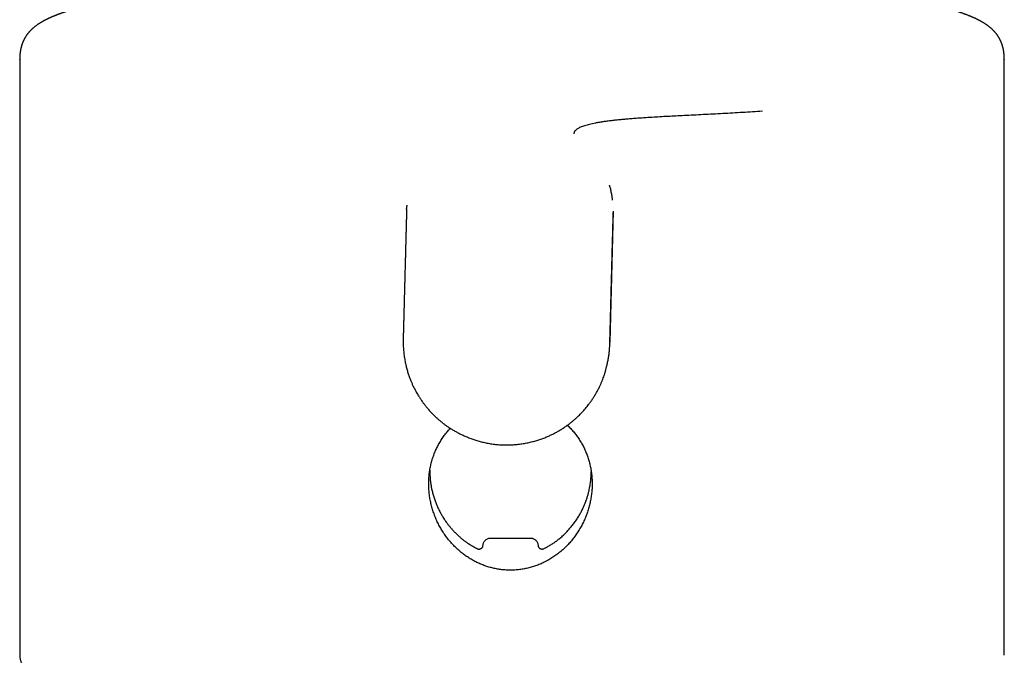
# Model space of a CAD drawing. Header units: millimetres. Extents: x 8 to 762, y 12 to 847.
# Tile 24 of 32: x 370 to 420, y 616 to 649. Entities that reach past the tile are written whole.
import ezdxf

# ---------------------------------------------------------------- set-up
doc = ezdxf.new("R2010")
doc.units = ezdxf.units.MM

msp = doc.modelspace()

# ---------------------------------------------------------------- linework, layer by layer
at = {"color": 7, "linetype": 'Continuous', "lineweight": 30}
for p, q in [((370.003, 646.732), (370.001, 616.461)), ((370.01, 646.732), (370.01, 646.735)), ((420, 646.733), (419.999, 646.73)), ((420.001, 616.459), (420.003, 646.73)), ((389.651, 639.114), (389.652, 639.159)), ((400.147, 639.021), (399.972, 632.367)), ((389.474, 632.469), (389.474, 632.363)), ((389.475, 632.363), (389.475, 632.36)), ((389.476, 632.46), (389.476, 632.468)), ((399.968, 632.28), (399.967, 632.268)), ((390.828, 625.848), (390.828, 625.84)), ((390.834, 625.884), (390.829, 625.811)), ((399.026, 625.683), (399.026, 625.786)), ((399.027, 625.763), (399.027, 625.776)), ((398.601, 623.909), (398.604, 623.926)), ((393.526, 622.037), (393.529, 622.041)), ((393.243, 621.876), (393.243, 621.876)), ((396.614, 621.876), (396.614, 621.876))]:
    msp.add_line(p, q, dxfattribs=at)
for points, knots in [([(420.001, 646.733), (420.001, 646.754), (420.001, 646.794), (419.999, 646.849), (419.997, 646.896), (419.994, 646.935), (419.992, 646.966), (419.989, 646.999), (419.986, 647.033), (419.981, 647.07), (419.977, 647.106), (419.971, 647.145), (419.964, 647.186), (419.957, 647.224), (419.95, 647.261), (419.941, 647.3), (419.932, 647.339), (419.923, 647.375), (419.913, 647.409), (419.903, 647.443), (419.892, 647.476), (419.883, 647.505), (419.875, 647.526), (419.869, 647.543), (419.863, 647.56), (419.855, 647.58), (419.845, 647.604), (419.835, 647.629), (419.825, 647.653), (419.816, 647.672), (419.808, 647.689), (419.8, 647.705), (419.791, 647.723), (419.781, 647.743), (419.77, 647.765), (419.757, 647.789), (419.743, 647.813), (419.73, 647.837), (419.718, 647.856), (419.708, 647.873), (419.699, 647.887), (419.69, 647.901), (419.679, 647.917), (419.665, 647.938), (419.647, 647.964), (419.625, 647.994), (419.601, 648.025), (419.577, 648.055), (419.555, 648.082), (419.535, 648.105), (419.518, 648.124), (419.502, 648.142), (419.487, 648.158), (419.462, 648.184), (419.426, 648.22), (419.378, 648.266), (419.326, 648.312), (419.279, 648.352), (419.236, 648.387), (419.198, 648.416), (419.166, 648.44), (419.139, 648.459), (419.121, 648.472), (419.102, 648.485), (419.085, 648.497), (419.071, 648.507), (419.059, 648.515), (419.047, 648.522), (419.035, 648.53), (419.021, 648.54), (419.002, 648.552), (418.98, 648.566), (418.957, 648.58), (418.936, 648.593), (418.916, 648.605), (418.896, 648.616), (418.877, 648.628), (418.856, 648.64), (418.834, 648.652), (418.811, 648.665), (418.788, 648.678), (418.764, 648.691), (418.743, 648.702), (418.723, 648.713), (418.704, 648.723), (418.683, 648.734), (418.66, 648.745), (418.638, 648.756), (418.618, 648.766), (418.599, 648.775), (418.581, 648.784), (418.561, 648.794), (418.539, 648.804), (418.517, 648.815), (418.495, 648.825), (418.475, 648.834), (418.457, 648.842), (418.441, 648.849), (418.424, 648.857), (418.405, 648.865), (418.383, 648.875), (418.358, 648.886), (418.333, 648.896), (418.31, 648.906), (418.289, 648.915), (418.27, 648.923), (418.242, 648.934), (418.202, 648.95), (418.152, 648.97), (418.104, 648.989), (418.058, 649.006), (418.012, 649.024), (417.963, 649.042), (417.91, 649.061), (417.856, 649.08), (417.801, 649.099), (417.745, 649.118), (417.684, 649.139), (417.63, 649.156), (417.585, 649.171), (417.553, 649.181), (417.524, 649.19), (417.498, 649.198), (417.475, 649.205), (417.449, 649.213), (417.416, 649.224), (417.374, 649.236), (417.329, 649.25), (417.281, 649.264), (417.228, 649.279), (417.171, 649.296), (417.111, 649.313), (417.053, 649.329), (416.994, 649.345), (416.931, 649.362), (416.865, 649.379), (416.795, 649.398), (416.732, 649.414), (416.679, 649.427), (416.638, 649.438), (416.601, 649.447), (416.566, 649.455), (416.53, 649.464), (416.491, 649.474), (416.447, 649.484), (416.381, 649.5), (416.293, 649.521), (416.181, 649.547), (416.088, 649.567), (416.017, 649.583), (415.971, 649.593), (415.93, 649.602), (415.894, 649.61), (415.863, 649.617), (415.833, 649.623), (415.803, 649.629), (415.767, 649.637), (415.715, 649.648), (415.647, 649.662), (415.566, 649.678), (415.485, 649.695), (415.397, 649.712), (415.301, 649.731), (415.218, 649.747), (415.155, 649.759), (415.114, 649.767), (415.078, 649.773), (415.049, 649.779), (415.025, 649.783), (415.007, 649.787), (414.991, 649.79), (414.976, 649.792), (414.957, 649.796), (414.936, 649.8), (414.905, 649.805), (414.864, 649.813), (414.81, 649.823), (414.749, 649.833), (414.683, 649.845), (414.612, 649.858), (414.536, 649.871), (414.44, 649.887), (414.322, 649.907), (414.215, 649.925), (414.137, 649.938), (414.096, 649.944), (414.059, 649.95), (414.027, 649.955), (414, 649.96), (413.978, 649.963), (413.96, 649.966), (413.944, 649.969), (413.927, 649.971), (413.908, 649.974), (413.879, 649.979), (413.841, 649.985), (413.79, 649.993), (413.643, 650.016), (413.458, 650.044), (413.237, 650.076), (413.077, 650.099), (412.919, 650.121), (412.766, 650.142), (412.64, 650.159), (412.541, 650.172), (412.468, 650.182), (412.4, 650.191), (412.346, 650.198), (412.303, 650.203), (412.268, 650.208), (412.23, 650.213), (412.187, 650.218), (412.135, 650.225), (412.075, 650.232), (412.007, 650.241), (411.933, 650.25), (411.857, 650.259), (411.782, 650.268), (411.708, 650.277), (411.617, 650.288), (411.511, 650.301), (411.39, 650.315), (411.272, 650.328), (411.159, 650.341), (411.049, 650.353), (410.944, 650.365), (410.841, 650.376), (410.748, 650.386), (410.665, 650.395), (410.593, 650.403), (410.521, 650.411), (410.449, 650.418), (410.378, 650.425), (410.31, 650.432), (410.249, 650.439), (410.199, 650.444), (410.159, 650.448), (410.127, 650.451), (410.098, 650.454), (410.066, 650.457), (410.024, 650.461), (409.972, 650.466), (409.907, 650.473), (409.833, 650.48), (409.749, 650.488), (409.657, 650.497), (409.438, 650.518), (409.106, 650.548), (408.657, 650.587), (408.267, 650.62), (407.923, 650.647), (407.629, 650.67), (407.338, 650.692), (407.051, 650.713), (406.77, 650.732), (406.495, 650.751), (406.217, 650.769), (405.936, 650.787), (405.655, 650.805), (405.377, 650.821), (405.099, 650.838), (404.792, 650.855), (404.454, 650.873), (404.082, 650.892), (403.696, 650.911), (403.295, 650.93), (402.879, 650.948), (402.457, 650.966), (402.029, 650.983), (401.595, 650.998), (401.15, 651.014), (400.696, 651.028), (400.195, 651.043), (399.65, 651.057), (399.06, 651.071), (398.469, 651.082), (397.876, 651.092), (397.286, 651.1), (396.698, 651.106), (396.113, 651.111), (395.528, 651.113), (394.94, 651.114), (394.349, 651.113), (393.755, 651.11), (393.163, 651.105), (392.574, 651.099), (391.992, 651.09), (391.417, 651.08), (390.851, 651.069), (390.289, 651.056), (389.729, 651.041), (389.171, 651.025), (388.615, 651.006), (388.065, 650.987), (387.522, 650.966), (386.988, 650.943), (386.463, 650.92), (385.949, 650.895), (385.44, 650.868), (384.914, 650.839), (384.371, 650.808), (383.812, 650.773), (383.262, 650.736), (382.72, 650.697), (382.309, 650.666), (382.022, 650.644), (381.858, 650.631), (381.694, 650.618), (381.531, 650.604), (381.371, 650.591), (381.216, 650.577), (381.064, 650.564), (380.917, 650.551), (380.775, 650.538), (380.643, 650.526), (380.521, 650.515), (380.403, 650.504), (380.29, 650.493), (380.183, 650.483), (380.105, 650.475), (380.052, 650.47), (380.021, 650.467), (379.991, 650.464), (379.964, 650.461), (379.936, 650.458), (379.906, 650.455), (379.869, 650.452), (379.822, 650.447), (379.765, 650.441), (379.702, 650.435), (379.635, 650.428), (379.567, 650.421), (379.493, 650.413), (379.382, 650.402), (379.24, 650.386), (379.07, 650.368), (378.909, 650.35), (378.756, 650.333), (378.613, 650.316), (378.476, 650.3), (378.347, 650.285), (378.224, 650.27), (378.108, 650.256), (378.003, 650.243), (377.911, 650.232), (377.832, 650.222), (377.763, 650.213), (377.704, 650.205), (377.656, 650.199), (377.621, 650.195), (377.598, 650.192), (377.583, 650.19), (377.567, 650.188), (377.545, 650.185), (377.514, 650.181), (377.473, 650.175), (377.39, 650.164), (377.271, 650.148), (377.126, 650.128), (376.989, 650.109), (376.857, 650.091), (376.722, 650.071), (376.612, 650.055), (376.529, 650.043), (376.474, 650.035), (376.419, 650.026), (376.364, 650.018), (376.313, 650.01), (376.264, 650.003), (376.22, 649.996), (376.181, 649.99), (376.15, 649.985), (376.126, 649.981), (376.105, 649.978), (376.081, 649.974), (376.049, 649.969), (376.011, 649.963), (375.965, 649.956), (375.902, 649.945), (375.827, 649.933), (375.744, 649.92), (375.661, 649.906), (375.578, 649.892), (375.497, 649.878), (375.423, 649.865), (375.357, 649.854), (375.298, 649.843), (375.245, 649.834), (375.2, 649.826), (375.162, 649.819), (375.13, 649.813), (375.1, 649.808), (375.073, 649.803), (375.049, 649.798), (375.025, 649.794), (374.999, 649.789), (374.969, 649.784), (374.933, 649.777), (374.893, 649.769), (374.851, 649.762), (374.809, 649.753), (374.767, 649.745), (374.725, 649.737), (374.669, 649.727), (374.597, 649.712), (374.507, 649.694), (374.43, 649.679), (374.369, 649.666), (374.324, 649.657), (374.283, 649.649), (374.247, 649.641), (374.218, 649.635), (374.196, 649.63), (374.18, 649.627), (374.166, 649.624), (374.151, 649.621), (374.134, 649.617), (374.109, 649.612), (374.072, 649.604), (374.023, 649.593), (373.967, 649.581), (373.905, 649.567), (373.838, 649.552), (373.769, 649.536), (373.696, 649.52), (373.632, 649.504), (373.579, 649.492), (373.541, 649.483), (373.509, 649.475), (373.472, 649.466), (373.428, 649.455), (373.376, 649.442), (373.32, 649.428), (373.27, 649.416), (373.226, 649.404), (373.189, 649.395), (373.152, 649.385), (373.115, 649.375), (373.081, 649.366), (373.052, 649.358), (373.027, 649.352), (373.006, 649.346), (372.987, 649.341), (372.965, 649.335), (372.938, 649.327), (372.906, 649.319), (372.872, 649.309), (372.837, 649.299), (372.788, 649.285), (372.727, 649.267), (372.653, 649.246), (372.592, 649.227), (372.546, 649.213), (372.515, 649.204), (372.488, 649.195), (372.464, 649.188), (372.442, 649.181), (372.42, 649.174), (372.394, 649.165), (372.365, 649.156), (372.333, 649.146), (372.3, 649.134), (372.26, 649.121), (372.217, 649.107), (372.171, 649.091), (372.13, 649.076), (372.092, 649.063), (372.057, 649.05), (372.022, 649.037), (371.988, 649.025), (371.956, 649.013), (371.924, 649.001), (371.892, 648.989), (371.861, 648.976), (371.833, 648.965), (371.806, 648.955), (371.783, 648.945), (371.761, 648.936), (371.739, 648.927), (371.714, 648.917), (371.687, 648.906), (371.66, 648.894), (371.636, 648.884), (371.615, 648.875), (371.597, 648.867), (371.579, 648.859), (371.559, 648.85), (371.536, 648.839), (371.512, 648.828), (371.487, 648.817), (371.464, 648.806), (371.443, 648.796), (371.423, 648.786), (371.401, 648.776), (371.378, 648.765), (371.357, 648.754), (371.339, 648.745), (371.323, 648.737), (371.309, 648.729), (371.297, 648.724), (371.286, 648.718), (371.274, 648.711), (371.258, 648.703), (371.238, 648.692), (371.217, 648.681), (371.194, 648.668), (371.172, 648.656), (371.15, 648.643), (371.128, 648.631), (371.104, 648.617), (371.078, 648.601), (371.054, 648.586), (371.031, 648.572), (371.009, 648.558), (370.987, 648.544), (370.963, 648.529), (370.938, 648.512), (370.913, 648.495), (370.888, 648.478), (370.861, 648.459), (370.829, 648.436), (370.792, 648.407), (370.753, 648.377), (370.715, 648.346), (370.681, 648.317), (370.651, 648.291), (370.625, 648.267), (370.598, 648.242), (370.571, 648.215), (370.543, 648.187), (370.518, 648.161), (370.497, 648.138), (370.479, 648.118), (370.463, 648.1), (370.449, 648.083), (370.434, 648.066), (370.42, 648.048), (370.407, 648.032), (370.393, 648.014), (370.378, 647.994), (370.36, 647.97), (370.34, 647.942), (370.321, 647.913), (370.304, 647.886), (370.289, 647.862), (370.277, 647.842), (370.266, 647.825), (370.256, 647.806), (370.244, 647.784), (370.231, 647.76), (370.218, 647.735), (370.205, 647.709), (370.194, 647.685), (370.184, 647.664), (370.176, 647.645), (370.168, 647.628), (370.16, 647.61), (370.152, 647.588), (370.142, 647.564), (370.133, 647.54), (370.126, 647.519), (370.12, 647.501), (370.114, 647.485), (370.109, 647.468), (370.102, 647.447), (370.095, 647.424), (370.088, 647.401), (370.083, 647.38), (370.078, 647.361), (370.073, 647.342), (370.067, 647.32), (370.061, 647.292), (370.054, 647.261), (370.048, 647.231), (370.043, 647.204), (370.038, 647.178), (370.034, 647.15), (370.029, 647.119), (370.024, 647.079), (370.018, 647.032), (370.013, 646.979), (370.01, 646.935), (370.008, 646.898), (370.006, 646.866), (370.005, 646.828), (370.004, 646.784), (370.003, 646.752), (370.003, 646.735)], [0, 0, 0, 0, 0.0011568, 0.0021695, 0.0030383, 0.0037631, 0.0043443, 0.004785, 0.0056428, 0.0063653, 0.0070245, 0.0078783, 0.008846, 0.0096235, 0.0104211, 0.0113685, 0.0123217, 0.0132286, 0.0140137, 0.0149118, 0.0158542, 0.0166429, 0.0171944, 0.0176201, 0.0180616, 0.0186511, 0.0193886, 0.0202045, 0.0209019, 0.0215186, 0.0220101, 0.0225384, 0.0231258, 0.0237722, 0.0245047, 0.0253531, 0.0262917, 0.0271439, 0.0278762, 0.0284791, 0.0290148, 0.0295569, 0.030106, 0.0309814, 0.0320725, 0.0334038, 0.0348121, 0.0361946, 0.0375072, 0.0385782, 0.0394875, 0.0403413, 0.0411821, 0.04201, 0.0444136, 0.0469603, 0.0496519, 0.0525026, 0.0542581, 0.0561135, 0.0581095, 0.0590617, 0.0599763, 0.0608534, 0.0616854, 0.062412, 0.0629435, 0.0634274, 0.0640082, 0.0646987, 0.0654989, 0.0666626, 0.0677365, 0.0686926, 0.0695864, 0.070436, 0.071333, 0.0722688, 0.0731785, 0.0742595, 0.0752993, 0.0763113, 0.0773188, 0.0780476, 0.0788725, 0.0797936, 0.0807968, 0.0817258, 0.0825827, 0.0833122, 0.0840553, 0.0848763, 0.0857752, 0.08675, 0.0876383, 0.0884386, 0.0891511, 0.0897758, 0.0903764, 0.0911484, 0.0920297, 0.0930204, 0.0940306, 0.0949322, 0.0957242, 0.0964069, 0.0970843, 0.0989215, 0.1009596, 0.1027085, 0.1042505, 0.1059166, 0.1076992, 0.109562, 0.1115109, 0.1133322, 0.1152597, 0.1173001, 0.1194765, 0.1206498, 0.1217194, 0.1226668, 0.1234921, 0.1241954, 0.124865, 0.1260337, 0.12736, 0.1288425, 0.1303648, 0.1318509, 0.1337423, 0.1355598, 0.13727, 0.1390021, 0.1408228, 0.1427742, 0.1447977, 0.1468745, 0.1481442, 0.1492924, 0.1503183, 0.151238, 0.152218, 0.1533021, 0.1544904, 0.1557827, 0.1586788, 0.1616412, 0.1646663, 0.1659627, 0.1671457, 0.1681954, 0.1691117, 0.1698948, 0.1705615, 0.1713215, 0.1722129, 0.1732356, 0.1752396, 0.177232, 0.1792062, 0.1811996, 0.1835605, 0.1860615, 0.1870823, 0.1880578, 0.1888901, 0.1895782, 0.1901319, 0.1905356, 0.1908387, 0.191197, 0.191622, 0.1921136, 0.1926719, 0.1937175, 0.1949378, 0.1963304, 0.1978346, 0.1994244, 0.2010998, 0.2028608, 0.2057399, 0.2088217, 0.2098125, 0.2107066, 0.2114906, 0.2121646, 0.2127287, 0.2132068, 0.2135612, 0.2138522, 0.2142044, 0.2146215, 0.2151033, 0.2159915, 0.2170397, 0.2182479, 0.2251735, 0.2283581, 0.2315655, 0.2347004, 0.2376738, 0.2404859, 0.2419637, 0.2433748, 0.2446588, 0.2458111, 0.246468, 0.2470796, 0.2477709, 0.2485889, 0.2495336, 0.2506615, 0.2519289, 0.2533308, 0.2547466, 0.2561256, 0.2574677, 0.258773, 0.2610701, 0.2632434, 0.2652929, 0.2673513, 0.2692677, 0.2710954, 0.2729004, 0.2746827, 0.275942, 0.2771898, 0.278426, 0.2796507, 0.2808639, 0.2820632, 0.283137, 0.2839577, 0.2846219, 0.2851296, 0.285574, 0.2861095, 0.2867384, 0.2876738, 0.2887605, 0.2899985, 0.2913878, 0.2929284, 0.294553, 0.302254, 0.3091866, 0.3161732, 0.3207391, 0.3253128, 0.3297899, 0.3341504, 0.3383944, 0.342522, 0.3465334, 0.3508116, 0.3549493, 0.3589475, 0.3629559, 0.3670809, 0.3722077, 0.3775041, 0.38297, 0.3886055, 0.3944105, 0.4003851, 0.4061735, 0.4121127, 0.4182025, 0.4244048, 0.4306088, 0.438497, 0.4463767, 0.454248, 0.4621113, 0.4699667, 0.4776746, 0.4853756, 0.4930704, 0.5007593, 0.5085788, 0.516388, 0.5241875, 0.5319709, 0.5397215, 0.5473012, 0.554849, 0.562365, 0.5698494, 0.5774375, 0.5849931, 0.5925161, 0.6000067, 0.6074647, 0.6147581, 0.6220201, 0.6292622, 0.6364953, 0.6447326, 0.6529585, 0.6611731, 0.6693769, 0.6775701, 0.680143, 0.682715, 0.6852861, 0.6878562, 0.6904242, 0.6929138, 0.6952778, 0.6977333, 0.7000367, 0.7021882, 0.7041876, 0.7060345, 0.7080304, 0.7098112, 0.7113771, 0.7119334, 0.7124568, 0.712951, 0.7134174, 0.7138558, 0.7143349, 0.7149328, 0.715721, 0.7166995, 0.7178683, 0.7189202, 0.7200895, 0.7213762, 0.7227049, 0.7257871, 0.7287549, 0.7316083, 0.7342775, 0.7368383, 0.7392905, 0.7416341, 0.7438692, 0.7459957, 0.7480023, 0.7496633, 0.7511383, 0.7524275, 0.7535306, 0.7544478, 0.755179, 0.7555041, 0.755772, 0.7560163, 0.756421, 0.7570143, 0.7577961, 0.7587666, 0.7617407, 0.7646605, 0.7672198, 0.7697812, 0.7724758, 0.7753113, 0.776406, 0.7775204, 0.7786544, 0.7798057, 0.7808835, 0.7818421, 0.7828187, 0.7836296, 0.7842749, 0.7847546, 0.7851068, 0.7856134, 0.7862743, 0.7870898, 0.7880597, 0.7891841, 0.7910684, 0.7928535, 0.7945366, 0.7964817, 0.7982702, 0.7999019, 0.8013768, 0.802695, 0.8038704, 0.8049504, 0.8057346, 0.8064623, 0.8071333, 0.8077478, 0.8083056, 0.8088106, 0.8094171, 0.8100965, 0.8109148, 0.8118706, 0.8128742, 0.8138707, 0.8148601, 0.8158423, 0.8168175, 0.8188616, 0.82103, 0.8233424, 0.8244387, 0.8255647, 0.8266217, 0.8275135, 0.8282401, 0.8288015, 0.8291794, 0.829483, 0.8298479, 0.8302771, 0.8307708, 0.8318124, 0.8330594, 0.8345115, 0.8361366, 0.8379147, 0.8397125, 0.8416438, 0.8437087, 0.8449121, 0.8459423, 0.8467961, 0.8475577, 0.8489611, 0.8504208, 0.8519696, 0.853646, 0.854659, 0.8557137, 0.8568099, 0.8579205, 0.8589178, 0.8597709, 0.8604987, 0.8611013, 0.8615889, 0.8622446, 0.8630579, 0.8640262, 0.8650648, 0.8661326, 0.8672297, 0.8695101, 0.8718379, 0.8741755, 0.87527, 0.8762668, 0.8771467, 0.8779095, 0.8785568, 0.8792842, 0.8801256, 0.8810812, 0.8821509, 0.8833222, 0.8844696, 0.8861596, 0.8877114, 0.8892109, 0.8904185, 0.8916795, 0.8929509, 0.8941556, 0.8952921, 0.896432, 0.8976891, 0.8987577, 0.8998638, 0.9008632, 0.9017405, 0.9025027, 0.9033123, 0.9042592, 0.9053437, 0.9064801, 0.9073843, 0.9081791, 0.9088644, 0.9095556, 0.9103562, 0.9112662, 0.9122827, 0.913266, 0.914254, 0.9150998, 0.9158654, 0.9167758, 0.9178512, 0.9186449, 0.9194458, 0.9201432, 0.9207351, 0.9212214, 0.9216113, 0.9221552, 0.9228512, 0.9236992, 0.9246759, 0.9256058, 0.9266977, 0.9276469, 0.9285335, 0.9296629, 0.9308932, 0.9320303, 0.9330524, 0.9340639, 0.9350975, 0.9361633, 0.9373598, 0.9386594, 0.9398562, 0.940908, 0.9426136, 0.9444761, 0.9464413, 0.9484059, 0.9503718, 0.9516649, 0.9530112, 0.954423, 0.9558965, 0.9574237, 0.9589108, 0.9600023, 0.9609423, 0.9618206, 0.9626465, 0.9634316, 0.9642271, 0.9650393, 0.9657079, 0.9665602, 0.9676311, 0.9688871, 0.9700755, 0.9711424, 0.9720633, 0.9727928, 0.9733942, 0.9740412, 0.9748007, 0.9756723, 0.9765755, 0.9774066, 0.9781903, 0.9788721, 0.9794504, 0.9799531, 0.9804689, 0.9811047, 0.9818582, 0.9825774, 0.9831731, 0.9836451, 0.984028, 0.9844861, 0.9850264, 0.9856478, 0.9862407, 0.9868054, 0.9872398, 0.9876405, 0.9881732, 0.988841, 0.9896068, 0.9902901, 0.9909189, 0.9914346, 0.9919947, 0.99264, 0.9933621, 0.994494, 0.9954907, 0.996519, 0.997031, 0.9976057, 0.9982921, 0.9990901, 1, 1, 1, 1]), ([(407.722, 644.098), (407.554, 644.086), (407.218, 644.063), (406.713, 644.031), (406.209, 644.001), (405.708, 643.974), (405.209, 643.948), (404.714, 643.922), (404.225, 643.898), (403.762, 643.875), (403.325, 643.853), (402.914, 643.831), (402.512, 643.809), (402.148, 643.787), (401.82, 643.767), (401.526, 643.747), (401.241, 643.726), (400.968, 643.704), (400.708, 643.682), (400.461, 643.659), (400.225, 643.634), (399.999, 643.608), (399.786, 643.581), (399.588, 643.552), (399.406, 643.523), (399.239, 643.494), (399.084, 643.463), (398.941, 643.43), (398.807, 643.396), (398.685, 643.36), (398.574, 643.322), (398.477, 643.282), (398.392, 643.241), (398.321, 643.199), (398.262, 643.157), (398.217, 643.114), (398.182, 643.072), (398.158, 643.029), (398.142, 642.985), (398.14, 642.955), (398.139, 642.94)], [0, 0, 0, 0, 0.035001, 0.070002, 0.105004, 0.140005, 0.175006, 0.210007, 0.245007, 0.280009, 0.310809, 0.341608, 0.372409, 0.403208, 0.427409, 0.451611, 0.47581, 0.500008, 0.523341, 0.546675, 0.570008, 0.59334, 0.616673, 0.640005, 0.662005, 0.684005, 0.706006, 0.728006, 0.750003, 0.773333, 0.796666, 0.82, 0.843335, 0.866667, 0.89, 0.912, 0.934, 0.955999, 0.978, 1, 1, 1, 1]), ([(400.11, 639.58), (400.11, 639.582), (400.107, 639.608), (400.101, 639.659), (400.09, 639.743), (400.075, 639.836), (400.057, 639.939), (400.036, 640.038), (400.014, 640.134), (399.99, 640.225), (399.971, 640.295), (399.959, 640.331), (399.956, 640.341)], [0, 0, 0, 0, 0.009182, 0.118254, 0.221509, 0.366201, 0.499891, 0.624201, 0.741102, 0.852952, 0.96245, 1, 1, 1, 1]), ([(389.649, 639.114), (389.649, 639.113), (389.649, 639.099), (389.648, 639.071), (389.647, 639.031), (389.646, 638.994), (389.645, 638.957), (389.644, 638.923), (389.643, 638.89), (389.642, 638.859), (389.642, 638.828), (389.641, 638.799), (389.64, 638.772), (389.639, 638.747), (389.639, 638.724), (389.638, 638.702), (389.638, 638.682), (389.637, 638.664), (389.637, 638.648), (389.637, 638.633), (389.636, 638.621), (389.636, 638.612), (389.636, 638.604), (389.636, 638.598), (389.635, 638.592), (389.635, 638.586), (389.635, 638.58), (389.635, 638.571), (389.635, 638.558), (389.634, 638.541), (389.634, 638.523), (389.633, 638.503), (389.633, 638.483), (389.632, 638.464), (389.632, 638.444), (389.631, 638.423), (389.63, 638.402), (389.63, 638.379), (389.629, 638.346), (389.628, 638.304), (389.627, 638.254), (389.625, 638.208), (389.624, 638.165), (389.623, 638.124), (389.622, 638.084), (389.621, 638.046), (389.62, 638.01), (389.619, 637.976), (389.619, 637.943), (389.618, 637.912), (389.617, 637.88), (389.616, 637.848), (389.615, 637.815), (389.614, 637.781), (389.613, 637.745), (389.612, 637.709), (389.611, 637.671), (389.61, 637.632), (389.609, 637.589), (389.608, 637.542), (389.607, 637.49), (389.605, 637.437), (389.604, 637.382), (389.602, 637.325), (389.601, 637.268), (389.599, 637.209), (389.598, 637.15), (389.596, 637.089), (389.594, 637.027), (389.593, 636.963), (389.591, 636.899), (389.589, 636.834), (389.587, 636.724), (389.582, 636.569), (389.577, 636.356), (389.571, 636.131), (389.565, 635.895), (389.56, 635.71), (389.556, 635.576), (389.554, 635.491), (389.552, 635.407), (389.55, 635.324), (389.547, 635.242), (389.545, 635.162), (389.543, 635.084), (389.541, 635.006), (389.539, 634.929), (389.537, 634.853), (389.535, 634.778), (389.533, 634.706), (389.531, 634.636), (389.53, 634.573), (389.528, 634.517), (389.527, 634.468), (389.526, 634.42), (389.525, 634.373), (389.523, 634.327), (389.522, 634.283), (389.521, 634.239), (389.52, 634.192), (389.518, 634.14), (389.517, 634.083), (389.515, 634.025), (389.514, 633.966), (389.512, 633.904), (389.51, 633.84), (389.509, 633.773), (389.507, 633.704), (389.505, 633.634), (389.503, 633.563), (389.501, 633.498), (389.5, 633.441), (389.499, 633.393), (389.497, 633.345), (389.496, 633.302), (389.495, 633.264), (389.494, 633.231), (389.493, 633.199), (389.493, 633.165), (389.492, 633.13), (389.491, 633.095), (389.49, 633.061), (389.489, 633.036), (389.489, 633.019), (389.488, 633.008), (389.488, 632.998), (389.488, 632.987), (389.487, 632.974), (389.487, 632.961), (389.487, 632.945), (389.486, 632.929), (389.486, 632.911), (389.485, 632.891), (389.485, 632.87), (389.484, 632.847), (389.483, 632.823), (389.483, 632.798), (389.482, 632.771), (389.481, 632.743), (389.481, 632.713), (389.48, 632.682), (389.479, 632.649), (389.478, 632.615), (389.477, 632.579), (389.476, 632.541), (389.475, 632.503), (389.474, 632.475), (389.474, 632.461), (389.474, 632.46)], [0, 0, 0, 0, 0.0002782, 0.0063399, 0.0121517, 0.0177134, 0.0230252, 0.028087, 0.0328988, 0.0374607, 0.0419717, 0.0462083, 0.0501706, 0.0538586, 0.0572722, 0.0604115, 0.0634162, 0.0661177, 0.0685159, 0.0706109, 0.0724026, 0.073891, 0.0748477, 0.0756613, 0.076504, 0.077393, 0.0783283, 0.07931, 0.0815695, 0.0840417, 0.0867267, 0.0896244, 0.0927347, 0.0954892, 0.0983914, 0.1014413, 0.104639, 0.1079843, 0.1113943, 0.1192271, 0.1267691, 0.1333731, 0.1397369, 0.1458604, 0.1517436, 0.1573864, 0.1626946, 0.1677711, 0.1726157, 0.1772285, 0.1817854, 0.1865176, 0.1914492, 0.1965801, 0.2019105, 0.2073398, 0.2129614, 0.2187754, 0.2247816, 0.2321828, 0.2398564, 0.2478027, 0.2560216, 0.264513, 0.273277, 0.2818969, 0.2907652, 0.2998818, 0.3092468, 0.3188493, 0.3285064, 0.3381523, 0.3477871, 0.3779957, 0.4080945, 0.4437831, 0.4793158, 0.5146925, 0.52749, 0.540267, 0.5530234, 0.5656499, 0.5780111, 0.5901068, 0.6019369, 0.6135014, 0.6253318, 0.6368707, 0.6481182, 0.6590743, 0.6697389, 0.680112, 0.6877006, 0.6951253, 0.702386, 0.7094828, 0.7164157, 0.7231846, 0.7297896, 0.7363351, 0.7447375, 0.753338, 0.7621365, 0.771133, 0.7803276, 0.7902959, 0.8004869, 0.8109007, 0.8215373, 0.8323966, 0.8434787, 0.850915, 0.8584202, 0.8656986, 0.8726712, 0.8779352, 0.8830103, 0.8878966, 0.8925941, 0.8982996, 0.9036993, 0.9087932, 0.9135812, 0.9151938, 0.9167685, 0.9183082, 0.9199775, 0.9218711, 0.9239493, 0.9262439, 0.9287548, 0.9314822, 0.9344815, 0.9377051, 0.9411531, 0.9448254, 0.948722, 0.9527674, 0.9570293, 0.9615075, 0.9662021, 0.9712157, 0.9764545, 0.9819187, 0.9876082, 0.9935231, 0.9996633, 1, 1, 1, 1]), ([(389.658, 639.319), (389.656, 639.296), (389.652, 639.248), (389.65, 639.188), (389.649, 639.157)], [0, 0, 0, 0, 0.489363, 1, 1, 1, 1]), ([(399.97, 632.28), (399.97, 632.29), (399.971, 632.313), (399.972, 632.349), (399.973, 632.388), (399.974, 632.426), (399.975, 632.462), (399.976, 632.497), (399.977, 632.532), (399.978, 632.566), (399.978, 632.598), (399.979, 632.628), (399.98, 632.654), (399.981, 632.678), (399.981, 632.698), (399.982, 632.717), (399.982, 632.735), (399.983, 632.752), (399.983, 632.777), (399.984, 632.809), (399.985, 632.855), (399.987, 632.906), (399.988, 632.964), (399.99, 633.024), (399.991, 633.085), (399.993, 633.148), (399.995, 633.21), (399.996, 633.269), (399.998, 633.325), (399.999, 633.381), (400, 633.435), (400.002, 633.488), (400.003, 633.54), (400.005, 633.598), (400.006, 633.66), (400.008, 633.727), (400.01, 633.792), (400.011, 633.849), (400.013, 633.9), (400.014, 633.943), (400.015, 633.986), (400.016, 634.027), (400.017, 634.069), (400.018, 634.11), (400.019, 634.153), (400.02, 634.198), (400.022, 634.244), (400.023, 634.292), (400.024, 634.342), (400.026, 634.393), (400.027, 634.446), (400.028, 634.5), (400.03, 634.556), (400.031, 634.613), (400.033, 634.672), (400.035, 634.732), (400.036, 634.794), (400.038, 634.858), (400.04, 634.923), (400.041, 634.989), (400.043, 635.055), (400.045, 635.12), (400.046, 635.185), (400.048, 635.251), (400.05, 635.317), (400.052, 635.382), (400.054, 635.473), (400.057, 635.587), (400.061, 635.725), (400.064, 635.861), (400.068, 635.996), (400.071, 636.127), (400.075, 636.256), (400.078, 636.382), (400.081, 636.506), (400.085, 636.629), (400.088, 636.751), (400.091, 636.871), (400.094, 636.99), (400.097, 637.107), (400.1, 637.222), (400.103, 637.335), (400.106, 637.43), (400.108, 637.508), (400.109, 637.569), (400.111, 637.629), (400.113, 637.689), (400.114, 637.747), (400.116, 637.805), (400.117, 637.863), (400.119, 637.921), (400.12, 637.98), (400.122, 638.037), (400.123, 638.092), (400.125, 638.145), (400.126, 638.195), (400.127, 638.243), (400.128, 638.278), (400.129, 638.302), (400.129, 638.315), (400.13, 638.327), (400.13, 638.342), (400.13, 638.357), (400.131, 638.374), (400.131, 638.392), (400.132, 638.411), (400.132, 638.432), (400.133, 638.455), (400.134, 638.479), (400.134, 638.505), (400.135, 638.532), (400.136, 638.56), (400.137, 638.59), (400.137, 638.621), (400.138, 638.653), (400.139, 638.687), (400.14, 638.722), (400.141, 638.76), (400.142, 638.798), (400.143, 638.838), (400.144, 638.88), (400.145, 638.91), (400.146, 638.926), (400.146, 638.928)], [0, 0, 0, 0, 0.004349, 0.010403, 0.016218, 0.021794, 0.02713, 0.032227, 0.037557, 0.042597, 0.047348, 0.051809, 0.05598, 0.059235, 0.062289, 0.065141, 0.067792, 0.070265, 0.072727, 0.078628, 0.084664, 0.093046, 0.101676, 0.110553, 0.119678, 0.129052, 0.138673, 0.147105, 0.155475, 0.163695, 0.171764, 0.179683, 0.187451, 0.195069, 0.205298, 0.215243, 0.224903, 0.234279, 0.240905, 0.247381, 0.253707, 0.259884, 0.265978, 0.272154, 0.278549, 0.285162, 0.291993, 0.29919, 0.306613, 0.314265, 0.322143, 0.33025, 0.338584, 0.347145, 0.355934, 0.36495, 0.374194, 0.383665, 0.393363, 0.40329, 0.413443, 0.422951, 0.432649, 0.44252, 0.452378, 0.462175, 0.471913, 0.492903, 0.513608, 0.534028, 0.554162, 0.574011, 0.593228, 0.61217, 0.630837, 0.649229, 0.667712, 0.685919, 0.703855, 0.721521, 0.738917, 0.756043, 0.772898, 0.78222, 0.791457, 0.800609, 0.809676, 0.818643, 0.827419, 0.835992, 0.845187, 0.854136, 0.862838, 0.871294, 0.879513, 0.88702, 0.894374, 0.901576, 0.903452, 0.905318, 0.907262, 0.90943, 0.911822, 0.914391, 0.917177, 0.920179, 0.923399, 0.9269, 0.930627, 0.934578, 0.938754, 0.943155, 0.947697, 0.952455, 0.957431, 0.962623, 0.968146, 0.973894, 0.979868, 0.986068, 0.992494, 0.999146, 1, 1, 1, 1]), ([(400.146, 638.894), (400.146, 638.894), (400.146, 638.899), (400.146, 638.911), (400.146, 638.927), (400.145, 638.94), (400.145, 638.945)], [0, 0, 0, 0, 0.005397, 0.437576, 0.81927, 1, 1, 1, 1]), ([(389.475, 632.36), (389.476, 632.283), (389.48, 632.121), (389.5, 631.876), (389.531, 631.629), (389.571, 631.392), (389.618, 631.168), (389.672, 630.958), (389.731, 630.762), (389.793, 630.58), (389.857, 630.413), (389.922, 630.261), (389.987, 630.122), (390.049, 629.997), (390.109, 629.884), (390.167, 629.78), (390.222, 629.687), (390.273, 629.604), (390.32, 629.531), (390.373, 629.449), (390.439, 629.354), (390.525, 629.236), (390.624, 629.108), (390.738, 628.97), (390.846, 628.847), (390.947, 628.741), (391.036, 628.651), (391.131, 628.56), (391.23, 628.47), (391.336, 628.378), (391.449, 628.287), (391.569, 628.195), (391.697, 628.103), (391.835, 628.01), (391.984, 627.917), (392.141, 627.825), (392.306, 627.737), (392.478, 627.652), (392.661, 627.57), (392.854, 627.492), (393.059, 627.419), (393.273, 627.351), (393.499, 627.291), (393.734, 627.239), (393.98, 627.197), (394.235, 627.166), (394.483, 627.147), (394.646, 627.146), (394.721, 627.145)], [0, 0, 0, 0, 0.028129, 0.059367, 0.089719, 0.118952, 0.146885, 0.173381, 0.198345, 0.221712, 0.243448, 0.263595, 0.282231, 0.299353, 0.314959, 0.329047, 0.342761, 0.354647, 0.364758, 0.374523, 0.390475, 0.407168, 0.428002, 0.449872, 0.472769, 0.48787, 0.503382, 0.519328, 0.535714, 0.552584, 0.570519, 0.588578, 0.607756, 0.628053, 0.649472, 0.672014, 0.694395, 0.717781, 0.742169, 0.767556, 0.793938, 0.821309, 0.849663, 0.878993, 0.909295, 0.940564, 0.972801, 1, 1, 1, 1]), ([(394.721, 627.145), (394.795, 627.146), (394.954, 627.148), (395.197, 627.166), (395.446, 627.195), (395.689, 627.234), (395.924, 627.283), (396.149, 627.339), (396.365, 627.403), (396.569, 627.474), (396.761, 627.551), (396.943, 627.631), (397.113, 627.714), (397.273, 627.8), (397.423, 627.886), (397.576, 627.981), (397.729, 628.084), (397.881, 628.194), (398.018, 628.301), (398.144, 628.406), (398.263, 628.511), (398.401, 628.641), (398.558, 628.801), (398.731, 628.994), (398.876, 629.174), (398.996, 629.337), (399.094, 629.479), (399.188, 629.626), (399.279, 629.778), (399.364, 629.933), (399.441, 630.084), (399.508, 630.228), (399.566, 630.361), (399.616, 630.488), (399.659, 630.608), (399.693, 630.707), (399.718, 630.788), (399.736, 630.851), (399.753, 630.911), (399.768, 630.968), (399.783, 631.027), (399.8, 631.094), (399.819, 631.17), (399.839, 631.256), (399.86, 631.349), (399.88, 631.449), (399.899, 631.55), (399.916, 631.655), (399.93, 631.758), (399.941, 631.855), (399.95, 631.943), (399.956, 632.022), (399.961, 632.091), (399.965, 632.148), (399.967, 632.194), (399.969, 632.236), (399.97, 632.26), (399.97, 632.272)], [0, 0, 0, 0, 0.027242, 0.058517, 0.089321, 0.119487, 0.148874, 0.17737, 0.204886, 0.231357, 0.25674, 0.281056, 0.304322, 0.326545, 0.347731, 0.367884, 0.392667, 0.415699, 0.436987, 0.456606, 0.475915, 0.495441, 0.526592, 0.558388, 0.590823, 0.61179, 0.633006, 0.654465, 0.676164, 0.698096, 0.719649, 0.738771, 0.756719, 0.773529, 0.789237, 0.80382, 0.812507, 0.820729, 0.828484, 0.835772, 0.843088, 0.851424, 0.861, 0.871853, 0.883999, 0.896165, 0.909324, 0.922462, 0.935276, 0.947792, 0.958018, 0.968029, 0.977147, 0.983357, 0.989146, 0.994646, 1, 1, 1, 1]), ([(397.814, 628.148), (397.845, 628.119), (397.931, 628.038), (398.062, 627.894), (398.208, 627.719), (398.344, 627.535), (398.469, 627.344), (398.583, 627.146), (398.685, 626.942), (398.776, 626.732), (398.855, 626.517), (398.922, 626.298), (398.978, 626.074), (399.02, 625.847), (399.051, 625.616), (399.068, 625.383), (399.074, 625.149), (399.067, 624.915), (399.047, 624.68), (399.014, 624.443), (398.968, 624.205), (398.909, 623.969), (398.837, 623.736), (398.754, 623.508), (398.657, 623.282), (398.546, 623.058), (398.422, 622.839), (398.285, 622.626), (398.137, 622.421), (397.977, 622.225), (397.808, 622.039), (397.627, 621.863), (397.437, 621.698), (397.237, 621.544), (397.028, 621.402), (396.811, 621.273), (396.592, 621.16), (396.37, 621.064), (396.148, 620.982), (395.92, 620.913), (395.689, 620.859), (395.456, 620.818), (395.249, 620.795), (395.071, 620.785), (394.897, 620.781), (394.7, 620.787), (394.481, 620.807), (394.262, 620.839), (394.045, 620.883), (393.832, 620.939), (393.622, 621.008), (393.417, 621.088), (393.217, 621.179), (393.021, 621.281), (392.831, 621.394), (392.648, 621.516), (392.469, 621.649), (392.296, 621.794), (392.127, 621.95), (391.967, 622.114), (391.816, 622.287), (391.674, 622.467), (391.538, 622.658), (391.41, 622.861), (391.29, 623.076), (391.182, 623.297), (391.086, 623.523), (391.002, 623.754), (390.93, 623.991), (390.87, 624.234), (390.824, 624.483), (390.792, 624.734), (390.774, 624.986), (390.77, 625.238), (390.781, 625.488), (390.807, 625.735), (390.846, 625.978), (390.9, 626.218), (390.967, 626.455), (391.048, 626.686), (391.142, 626.909), (391.247, 627.122), (391.363, 627.327), (391.491, 627.524), (391.63, 627.714), (391.756, 627.87), (391.84, 627.958), (391.87, 627.989)], [0, 0, 0, 0, 0.00637, 0.018045, 0.02972, 0.041377, 0.052997, 0.06462, 0.076279, 0.087957, 0.099635, 0.111295, 0.122919, 0.134711, 0.146536, 0.15838, 0.170225, 0.182053, 0.193845, 0.206049, 0.218289, 0.230547, 0.242806, 0.255047, 0.267252, 0.279903, 0.292595, 0.305307, 0.318018, 0.330708, 0.343358, 0.355979, 0.368647, 0.381335, 0.394022, 0.406683, 0.4193, 0.431164, 0.443073, 0.455002, 0.46693, 0.478835, 0.490697, 0.498235, 0.505773, 0.516827, 0.527917, 0.539026, 0.550136, 0.561228, 0.572284, 0.583318, 0.594384, 0.605467, 0.616552, 0.627621, 0.638658, 0.650146, 0.661664, 0.673199, 0.684735, 0.696256, 0.707745, 0.720064, 0.73242, 0.744794, 0.757168, 0.769523, 0.781842, 0.794567, 0.807334, 0.820122, 0.832909, 0.845673, 0.858396, 0.870858, 0.883364, 0.89589, 0.908416, 0.920919, 0.933379, 0.945336, 0.957333, 0.969349, 0.981365, 0.993361, 1, 1, 1, 1]), ([(390.828, 625.817), (390.828, 625.812), (390.828, 625.799), (390.829, 625.774), (390.829, 625.741), (390.831, 625.698), (390.833, 625.645), (390.836, 625.58), (390.84, 625.507), (390.846, 625.429), (390.853, 625.35), (390.866, 625.237), (390.887, 625.091), (390.923, 624.901), (390.969, 624.705), (391.027, 624.503), (391.092, 624.31), (391.163, 624.127), (391.228, 623.978), (391.284, 623.861), (391.329, 623.772), (391.375, 623.686), (391.422, 623.602), (391.471, 623.518), (391.527, 623.428), (391.592, 623.329), (391.667, 623.22), (391.75, 623.108), (391.842, 622.991), (391.942, 622.873), (392.055, 622.75), (392.18, 622.623), (392.31, 622.502), (392.444, 622.387), (392.581, 622.279), (392.729, 622.172), (392.889, 622.068), (393.06, 621.967), (393.181, 621.906), (393.242, 621.875)], [0, 0, 0, 0, 0.003641, 0.00875, 0.015441, 0.023764, 0.035052, 0.048438, 0.063932, 0.080427, 0.096801, 0.113053, 0.15088, 0.188042, 0.232217, 0.275461, 0.317479, 0.357856, 0.396599, 0.417583, 0.438055, 0.458015, 0.477463, 0.496883, 0.518386, 0.542656, 0.569699, 0.599522, 0.629052, 0.660892, 0.695047, 0.731527, 0.770341, 0.804477, 0.84025, 0.877671, 0.916756, 0.957523, 1, 1, 1, 1]), ([(396.614, 621.875), (396.676, 621.906), (396.798, 621.968), (396.972, 622.07), (397.137, 622.178), (397.293, 622.291), (397.451, 622.417), (397.61, 622.557), (397.768, 622.711), (397.913, 622.867), (398.051, 623.032), (398.182, 623.205), (398.305, 623.384), (398.415, 623.561), (398.511, 623.735), (398.596, 623.905), (398.671, 624.07), (398.738, 624.238), (398.799, 624.407), (398.851, 624.576), (398.894, 624.735), (398.929, 624.884), (398.956, 625.023), (398.977, 625.15), (398.993, 625.266), (399.004, 625.371), (399.011, 625.457), (399.016, 625.527), (399.018, 625.574), (399.02, 625.609), (399.022, 625.635), (399.024, 625.66), (399.024, 625.675), (399.025, 625.683)], [0, 0, 0, 0, 0.043655, 0.086237, 0.127771, 0.168278, 0.207775, 0.255743, 0.302174, 0.347083, 0.390484, 0.438253, 0.484081, 0.527983, 0.56997, 0.610053, 0.648242, 0.684544, 0.724522, 0.76195, 0.796835, 0.829183, 0.859032, 0.886385, 0.911231, 0.933515, 0.953236, 0.966348, 0.978026, 0.983354, 0.988624, 0.994111, 1, 1, 1, 1]), ([(391.254, 623.924), (391.255, 623.919), (391.256, 623.914), (391.257, 623.909), (391.257, 623.908)], [0, 0, 0, 0, 0.934004, 1, 1, 1, 1]), ([(393.316, 621.855), (393.325, 621.855), (393.339, 621.854), (393.362, 621.857), (393.383, 621.861), (393.408, 621.87), (393.432, 621.882), (393.454, 621.897), (393.474, 621.916), (393.492, 621.937), (393.507, 621.96), (393.518, 621.985), (393.525, 622.012), (393.529, 622.03), (393.529, 622.04), (393.529, 622.041)], [0, 0, 0, 0, 0.087898, 0.136006, 0.214294, 0.297502, 0.38318, 0.46974, 0.556674, 0.643788, 0.731002, 0.818276, 0.905589, 0.992933, 1, 1, 1, 1]), ([(393.526, 622.037), (393.528, 622.056), (393.532, 622.095), (393.549, 622.149), (393.574, 622.207), (393.612, 622.266), (393.664, 622.321), (393.724, 622.363), (393.788, 622.393), (393.856, 622.411), (393.902, 622.413), (393.925, 622.414)], [0, 0, 0, 0, 0.097194, 0.190557, 0.280664, 0.410558, 0.535267, 0.65571, 0.772729, 0.887188, 1, 1, 1, 1]), ([(393.925, 622.414), (394.048, 622.412), (394.289, 622.409), (394.644, 622.406), (394.986, 622.406), (395.313, 622.407), (395.627, 622.41), (395.831, 622.412), (395.931, 622.414)], [0, 0, 0, 0, 0.184032, 0.361114, 0.531249, 0.69444, 0.85069, 1, 1, 1, 1]), ([(395.931, 622.414), (395.945, 622.414), (395.974, 622.413), (396.015, 622.407), (396.055, 622.396), (396.104, 622.378), (396.16, 622.346), (396.217, 622.297), (396.264, 622.239), (396.298, 622.175), (396.322, 622.107), (396.328, 622.06), (396.331, 622.037)], [0, 0, 0, 0, 0.07081, 0.139689, 0.206926, 0.272761, 0.400801, 0.525133, 0.646567, 0.76576, 0.883348, 1, 1, 1, 1]), ([(396.312, 622.129), (396.315, 622.119), (396.323, 622.09), (396.325, 622.061), (396.327, 622.042)], [0, 0, 0, 0, 0.345333, 1, 1, 1, 1]), ([(396.327, 622.041), (396.328, 622.032), (396.33, 622.015), (396.337, 621.989), (396.348, 621.964), (396.362, 621.94), (396.379, 621.919), (396.399, 621.9), (396.422, 621.884), (396.447, 621.871), (396.472, 621.862), (396.496, 621.857), (396.519, 621.854), (396.533, 621.855), (396.541, 621.855)], [0, 0, 0, 0, 0.080308, 0.16772, 0.255162, 0.342642, 0.430178, 0.517806, 0.605603, 0.693755, 0.78282, 0.865088, 0.925307, 1, 1, 1, 1]), ([(393.242, 621.875), (393.245, 621.874), (393.255, 621.868), (393.272, 621.863), (393.294, 621.857), (393.308, 621.856), (393.316, 621.855)], [0, 0, 0, 0, 0.110351, 0.447198, 0.693628, 1, 1, 1, 1]), ([(396.541, 621.855), (396.55, 621.856), (396.564, 621.858), (396.586, 621.863), (396.601, 621.868), (396.611, 621.874), (396.614, 621.875)], [0, 0, 0, 0, 0.360605, 0.558289, 0.879837, 1, 1, 1, 1]), ([(370.001, 616.461), (370.001, 616.453), (370.001, 616.426), (370.004, 616.38), (370.011, 616.323), (370.023, 616.266), (370.037, 616.209), (370.056, 616.153), (370.079, 616.097), (370.106, 616.041), (370.137, 615.986), (370.172, 615.931), (370.212, 615.876), (370.257, 615.821), (370.307, 615.765), (370.361, 615.712), (370.418, 615.661), (370.477, 615.612), (370.541, 615.563), (370.608, 615.516), (370.679, 615.469), (370.754, 615.424), (370.831, 615.38), (370.91, 615.337), (370.993, 615.295), (371.078, 615.254), (371.165, 615.214), (371.256, 615.174), (371.349, 615.136), (371.444, 615.098), (371.543, 615.06), (371.644, 615.023), (371.748, 614.987), (371.855, 614.951), (371.964, 614.915), (372.076, 614.88), (372.191, 614.845), (372.309, 614.81), (372.43, 614.776), (372.553, 614.742), (372.679, 614.709), (372.808, 614.675), (372.94, 614.642), (373.075, 614.61), (373.213, 614.577), (373.358, 614.544), (373.507, 614.511), (373.664, 614.477), (373.824, 614.444), (373.993, 614.409), (374.166, 614.375), (374.342, 614.341), (374.521, 614.308), (374.703, 614.275), (374.888, 614.242), (375.076, 614.21), (375.268, 614.178), (375.462, 614.147), (375.659, 614.116), (375.86, 614.085), (376.063, 614.054), (376.27, 614.024), (376.479, 613.995), (376.691, 613.965), (376.906, 613.936), (377.124, 613.908), (377.344, 613.88), (377.568, 613.852), (377.794, 613.824), (378.023, 613.797), (378.254, 613.771), (378.488, 613.744), (378.725, 613.718), (378.964, 613.693), (379.206, 613.668), (379.45, 613.643), (379.697, 613.619), (379.947, 613.595), (380.198, 613.571), (380.452, 613.548), (380.709, 613.525), (380.968, 613.503), (381.229, 613.481), (381.492, 613.459), (381.757, 613.438), (382.025, 613.418), (382.295, 613.397), (382.567, 613.378), (382.841, 613.358), (383.117, 613.339), (383.395, 613.321), (383.675, 613.303), (383.957, 613.285), (384.24, 613.268), (384.526, 613.251), (384.814, 613.235), (385.103, 613.219), (385.395, 613.203), (385.688, 613.188), (385.982, 613.174), (386.279, 613.16), (386.577, 613.146), (386.877, 613.133), (387.179, 613.12), (387.482, 613.108), (387.787, 613.096), (388.083, 613.086), (388.381, 613.075), (388.669, 613.066), (388.958, 613.056), (389.237, 613.048), (389.517, 613.04), (389.797, 613.032), (390.078, 613.025), (390.36, 613.018), (390.642, 613.012), (390.925, 613.006), (391.208, 613), (391.491, 612.995), (391.775, 612.99), (392.058, 612.985), (392.342, 612.981), (392.625, 612.978), (392.908, 612.975), (393.19, 612.972), (393.47, 612.97), (393.746, 612.968), (394.014, 612.966), (394.26, 612.965), (394.474, 612.964), (394.672, 612.964), (394.843, 612.964), (394.956, 612.964), (395.001, 612.964)], [0, 0, 0, 0, 0.002197, 0.007487, 0.012828, 0.018244, 0.023764, 0.029415, 0.035229, 0.041242, 0.047493, 0.054025, 0.060883, 0.068113, 0.07576, 0.083855, 0.091439, 0.09927, 0.107284, 0.115415, 0.123605, 0.131803, 0.139974, 0.148104, 0.156188, 0.164222, 0.172209, 0.18015, 0.188048, 0.195908, 0.203732, 0.211524, 0.219286, 0.227022, 0.234734, 0.242424, 0.250094, 0.257746, 0.265383, 0.273004, 0.280613, 0.288208, 0.295793, 0.303368, 0.310933, 0.31849, 0.326899, 0.334439, 0.342813, 0.351191, 0.359554, 0.367902, 0.376235, 0.384555, 0.392862, 0.401158, 0.409443, 0.417718, 0.425984, 0.43424, 0.442489, 0.450729, 0.458962, 0.467189, 0.475409, 0.483623, 0.491831, 0.500034, 0.508232, 0.516426, 0.524616, 0.532801, 0.540983, 0.549162, 0.557338, 0.565511, 0.573682, 0.58185, 0.590017, 0.598182, 0.606345, 0.614508, 0.62267, 0.630831, 0.638992, 0.647153, 0.655314, 0.663476, 0.671639, 0.679803, 0.687969, 0.696137, 0.704307, 0.71248, 0.720656, 0.728836, 0.73702, 0.745208, 0.753402, 0.761602, 0.769809, 0.778023, 0.786245, 0.794476, 0.802718, 0.810971, 0.819237, 0.826664, 0.834936, 0.842359, 0.849782, 0.857203, 0.864622, 0.872039, 0.879453, 0.886865, 0.894272, 0.901676, 0.909074, 0.916465, 0.923848, 0.93122, 0.938577, 0.945913, 0.953217, 0.960473, 0.967643, 0.974646, 0.981244, 0.986736, 0.991214, 0.996567, 1, 1, 1, 1])]:
    msp.add_open_spline(points, degree=3, knots=knots, dxfattribs=at)

doc.saveas('drawing.dxf')
